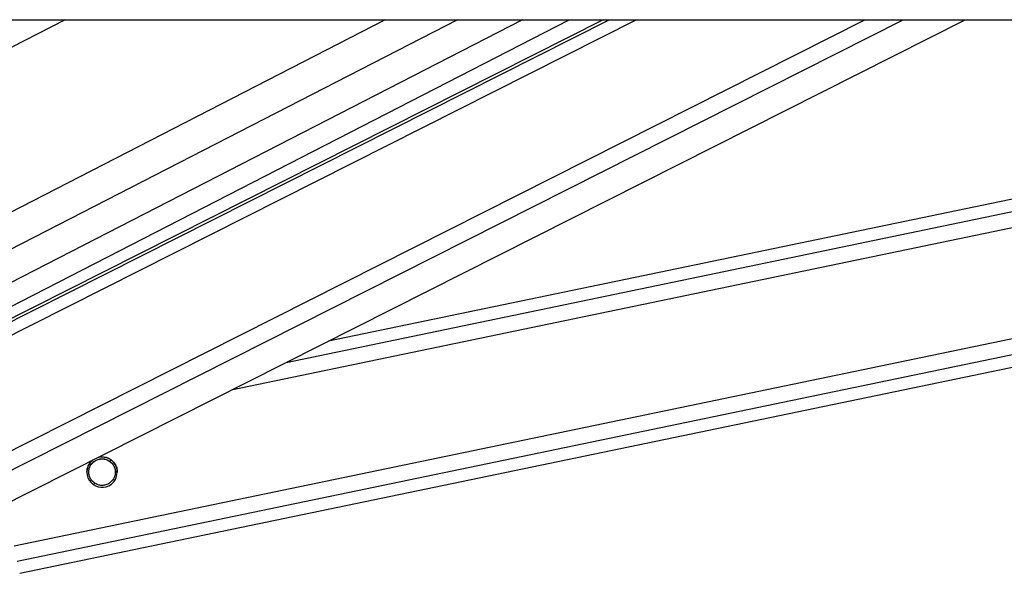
# Paper-space layout '2.5M DUO Surface Plate' of a CAD drawing. Header units: millimetres. Extents: x 20 to 18989, y 40 to 15016.
# Tile 93 of 109: x 15792 to 16103, y 6436 to 6611. Entities that reach past the tile are written whole.
import ezdxf

# ---------------------------------------------------------------- set-up
doc = ezdxf.new("R2010")
doc.units = ezdxf.units.MM

psp = doc.layouts.new('2.5M DUO Surface Plate')

# ---------------------------------------------------------------- linework, layer by layer
at = {"color": 7, "linetype": 'Continuous', "lineweight": 25, "ltscale": 2}
for p, q in [((15641.18, 6611), (18181.08, 6611)), ((15976.42, 6611), (15732.22, 6487.73)), ((15733.29, 6491.6), (15965.62, 6611)), ((15753.83, 6440.89), (16090.82, 6611)), ((15791.95, 6436.03), (16634.06, 6611)), ((16378.45, 6611), (15889.59, 6509.43))]:
    psp.add_line(p, q, dxfattribs=at)
at = {"color": 8, "linetype": 'Continuous', "lineweight": 25, "ltscale": 2}
for p, q in [((15806.38, 6611), (15696.55, 6554.56)), ((15907.47, 6611), (15718.06, 6513.66)), ((15930.3, 6611), (15720.78, 6503.33)), ((15950.9, 6611), (15726.75, 6495.81)), ((15728.35, 6480.52), (15986.85, 6611)), ((15729.01, 6485.15), (15978.33, 6611)), ((15736.48, 6448.17), (16059.06, 6611)), ((15739.46, 6443.53), (16071.24, 6611)), ((15790.16, 6444.69), (16590.58, 6611)), ((15791.16, 6439.86), (16614.8, 6611)), ((15859.31, 6494.14), (16421.73, 6611)), ((15876.23, 6502.68), (16397.54, 6611)), ((15820.13, 6471.62), (15820.94, 6471.79)), ((15813.82, 6470.31), (15814.59, 6470.47)), ((15815.05, 6464.22), (15815.86, 6464.39)), ((15821.4, 6465.54), (15822.21, 6465.71))]:
    psp.add_line(p, q, dxfattribs=at)
at = {"color": 7, "linetype": 'Continuous', "lineweight": 25, "ltscale": 4}
psp.add_arc((15817.99, 6468.01), 4.8, 128.1833, 105.382, dxfattribs=at)
at = {"color": 7, "linetype": 'Continuous', "lineweight": 25, "ltscale": 2}
for points, knots in [([(15813.65, 6470.04), (15813.85, 6470.43), (15814.22, 6471.12), (15814.9, 6471.64), (15815.2, 6471.88)], [0, 0, 0, 0, 0.554036, 1, 1, 1, 1]), ([(15814.59, 6470.47), (15814.85, 6470.77), (15815.35, 6471.37), (15816.47, 6471.99), (15817.73, 6472.27), (15819.04, 6472.16), (15819.77, 6471.8), (15820.13, 6471.62)], [0, 0, 0, 0, 0.1964564, 0.3926394, 0.5933648, 0.7988089, 1, 1, 1, 1]), ([(15814.59, 6470.44), (15814.85, 6470.74), (15815.35, 6471.34), (15816.47, 6471.96), (15817.73, 6472.24), (15819.04, 6472.13), (15819.77, 6471.77), (15820.13, 6471.59)], [0, 0, 0, 0, 0.19646, 0.392659, 0.593358, 0.798835, 1, 1, 1, 1]), ([(15816.61, 6472.59), (15816.65, 6472.6), (15817.16, 6472.84), (15818.29, 6472.86), (15819.78, 6472.55), (15820.72, 6472), (15821.11, 6471.66), (15821.17, 6471.6)], [0, 0, 0, 0, 0.027482, 0.335326, 0.646083, 0.944543, 1, 1, 1, 1]), ([(15820.13, 6471.62), (15820.5, 6471.36), (15821.18, 6470.86), (15821.88, 6469.74), (15822.22, 6468.55), (15822.19, 6467.36), (15821.91, 6466.35), (15821.56, 6465.8), (15821.4, 6465.54)], [0, 0, 0, 0, 0.204645, 0.376335, 0.548825, 0.703353, 0.864277, 1, 1, 1, 1]), ([(15820.13, 6471.59), (15820.5, 6471.33), (15821.19, 6470.84), (15821.87, 6469.72), (15822.2, 6468.73), (15822.17, 6468.15), (15822.16, 6467.98)], [0, 0, 0, 0, 0.330861, 0.608475, 0.887364, 1, 1, 1, 1]), ([(15821.17, 6471.6), (15821.48, 6471.3), (15822.08, 6470.68), (15822.63, 6469.41), (15822.84, 6468.46), (15822.79, 6468.03), (15822.79, 6468)], [0, 0, 0, 0, 0.340333, 0.683176, 0.981063, 1, 1, 1, 1]), ([(15813.2, 6468.01), (15813.22, 6468.37), (15813.26, 6469.1), (15813.52, 6469.72), (15813.65, 6470.04)], [0, 0, 0, 0, 0.486758, 1, 1, 1, 1]), ([(15815.86, 6464.39), (15815.49, 6464.66), (15814.81, 6465.15), (15814.11, 6466.27), (15813.77, 6467.46), (15813.8, 6468.65), (15814.08, 6469.66), (15814.43, 6470.22), (15814.59, 6470.47)], [0, 0, 0, 0, 0.204641, 0.376334, 0.548845, 0.70337, 0.864282, 1, 1, 1, 1]), ([(15813.83, 6467.98), (15813.83, 6468.19), (15813.81, 6468.78), (15814.09, 6469.64), (15814.44, 6470.19), (15814.59, 6470.44)], [0, 0, 0, 0, 0.222453, 0.644237, 1, 1, 1, 1]), ([(15821.4, 6465.54), (15821.14, 6465.25), (15820.64, 6464.65), (15819.52, 6464.03), (15818.26, 6463.75), (15816.95, 6463.86), (15816.22, 6464.22), (15815.86, 6464.39)], [0, 0, 0, 0, 0.196446, 0.392635, 0.593362, 0.798813, 1, 1, 1, 1])]:
    psp.add_open_spline(points, degree=3, knots=knots, dxfattribs=at)

doc.saveas('drawing.dxf')
